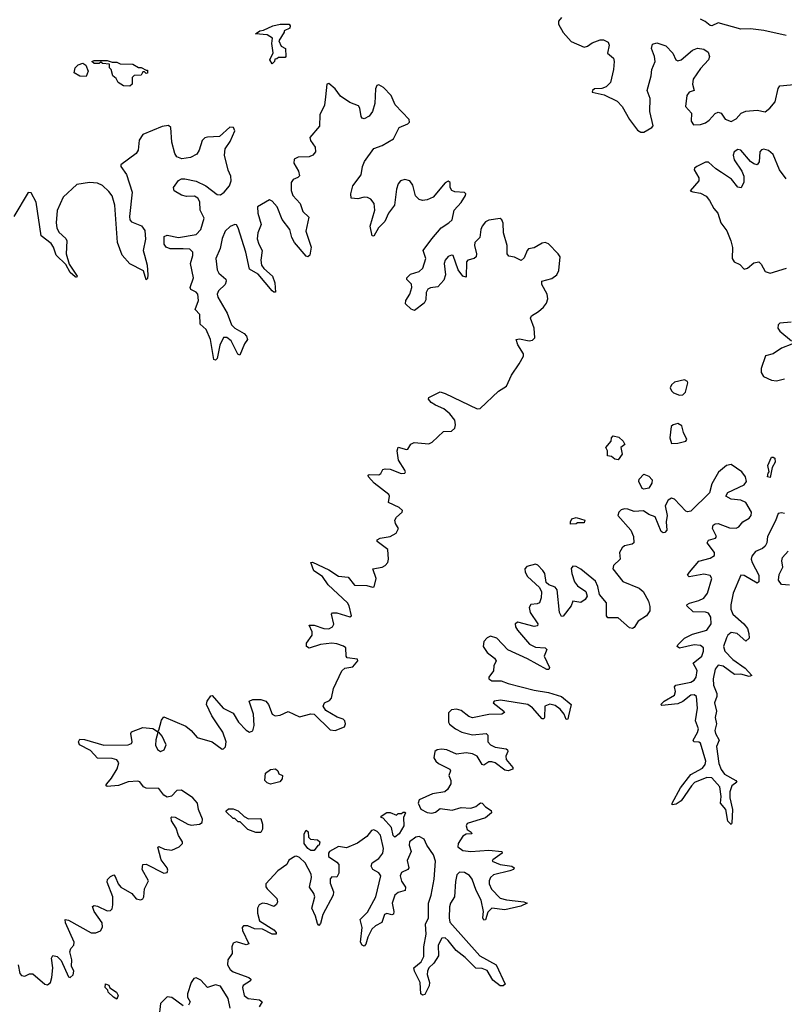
# Model space of a CAD drawing. Extents: x 2535812 to 2752880, y 540738 to 728399.
# Tile 61 of 213: x 2620674 to 2625403, y 613090 to 619183. Entities that reach past the tile are written whole.
import ezdxf

# ---------------------------------------------------------------- set-up
doc = ezdxf.new("R2010")
doc.units = 0

msp = doc.modelspace()

# ---------------------------------------------------------------- linework, layer by layer
at = {"layer": '0CON20XD'}
for points in [[(2624025, 619196.5), (2624006.7, 619175), (2624006.8, 619155), (2624035, 619104.4), (2624085, 619048.9), (2624165, 619012.9), (2624185, 619019.1), (2624215, 619040.3), (2624265, 619058.2), (2624285, 619057.9), (2624313.9, 619043.9), (2624320, 619025), (2624308.9, 618975), (2624345.8, 618945.8), (2624351.6, 618925), (2624346.7, 618875), (2624327.8, 618795), (2624302.3, 618767.7), (2624275, 618757.1), (2624230, 618755), (2624216, 618745), (2624214.3, 618735), (2624288.5, 618718.5), (2624368.9, 618678.9), (2624400.9, 618645), (2624446.1, 618566.1), (2624495, 618498.5), (2624515, 618486.2), (2624535, 618487.3), (2624584.3, 618515), (2624592.7, 618527.3), (2624571.1, 618615), (2624573.8, 618695), (2624555.4, 618745), (2624580, 618835), (2624583.4, 618875), (2624603.5, 618925), (2624600.3, 618955), (2624581.3, 619005), (2624587.8, 619032.2), (2624615, 619040.7), (2624671.4, 619021.4), (2624712.9, 618975), (2624733.3, 618935), (2624745, 618927.7), (2624765, 618934.7), (2624835, 618994.7), (2624867.1, 619007.1), (2624905, 619000.8), (2624932.1, 618982.1), (2624941.2, 618955), (2624934.1, 618935), (2624885, 618881.8), (2624839.5, 618815), (2624834.8, 618785), (2624846.5, 618745), (2624815, 618734.6), (2624800, 618715), (2624792.5, 618645), (2624829.5, 618605), (2624827.7, 618555), (2624842.5, 618532.5), (2624885, 618534.1), (2624915, 618544.2), (2624938.8, 618561.2), (2624975, 618602.5), (2624995, 618610.7), (2625013.7, 618603.7), (2625037.4, 618567.4), (2625075, 618553.8), (2625105, 618568.9), (2625136.4, 618605), (2625165, 618617.6), (2625235, 618624), (2625285, 618613.8), (2625314.5, 618635), (2625347.5, 618675), (2625365, 618756.7), (2625375, 618774.3), (2625485, 618784.1)], [(2625415, 619086.2), (2625276.5, 619116.5), (2625195, 619125.7), (2625135, 619124.9), (2624995, 619162.7), (2624955, 619145.8), (2624945, 619146.8), (2624912.9, 619172.9), (2624885, 619186.5)], [(2622235, 618910), (2622220, 618935), (2622242.5, 618977.5), (2622232.5, 619035), (2622238.3, 619068.3), (2622205, 619090), (2622132.5, 619095), (2622160, 619115), (2622181.7, 619118.3), (2622240, 619145), (2622285, 619156.2), (2622340, 619155), (2622347.5, 619145), (2622345, 619130), (2622310, 619115), (2622310, 619105), (2622277, 619053), (2622290, 619020), (2622317.5, 619005), (2622320, 618955), (2622315, 618950), (2622275, 618950), (2622265, 618940), (2622251.7, 618938.3), (2622250, 618925), (2622235, 618910)], [(2621085, 618832.5), (2621045, 618833.3), (2621010, 618855), (2621016.7, 618885), (2621035, 618903.3), (2621065, 618913.3), (2621082.5, 618902.5), (2621097.5, 618865), (2621085, 618832.5)], [(2621355, 618772.5), (2621315, 618773.8), (2621283.3, 618795), (2621270, 618820), (2621250, 618835), (2621240, 618875), (2621230, 618885), (2621228.3, 618908.3), (2621185, 618912.5), (2621175, 618920), (2621165, 618912.5), (2621135, 618912.5), (2621120, 618925), (2621135, 618930), (2621215, 618930), (2621245, 618920), (2621275, 618920), (2621295, 618910), (2621373, 618907), (2621408.3, 618888.3), (2621425, 618887.5), (2621455, 618870), (2621465, 618870), (2621465, 618852.5), (2621455, 618850), (2621445, 618860), (2621435, 618860), (2621425, 618840), (2621381.7, 618838.3), (2621370, 618825), (2621370, 618785), (2621355, 618772.5)], [(2620664.1, 613335), (2620675, 613280.8), (2620685, 613267.3), (2620705, 613263.2), (2620735, 613279.6), (2620755, 613279.6), (2620830, 613215), (2620845, 613209.6), (2620863.9, 613225), (2620872.3, 613255), (2620878.7, 613315), (2620871.2, 613375), (2620877.6, 613392.4), (2620904.3, 613385), (2620930.3, 613360.3), (2620975, 613260), (2620985, 613255.7), (2621005, 613272), (2621008.1, 613295), (2620994.2, 613325), (2620995.6, 613365), (2620983.3, 613415), (2620989.2, 613435), (2621009.4, 613455), (2621010.4, 613475), (2620956.8, 613595), (2620955.8, 613614.2), (2620975, 613611.1), (2621115, 613532.9), (2621145, 613531.8), (2621174.3, 613545.7), (2621185, 613566.7), (2621183.3, 613595), (2621133.9, 613665), (2621123.1, 613695), (2621135, 613701.9), (2621155, 613697.3), (2621215, 613669.4), (2621235, 613670.7), (2621245, 613680), (2621250.7, 613705), (2621249.3, 613755), (2621213.7, 613845), (2621217.6, 613862.4), (2621235, 613881.5), (2621255, 613891.4), (2621265, 613880.8), (2621283.4, 613835), (2621300, 613815), (2621366.2, 613776.2), (2621395, 613743.1), (2621422.5, 613737.5), (2621435, 613743.1), (2621442.2, 613755), (2621445.4, 613805), (2621470.6, 613855), (2621431.3, 613925), (2621434.7, 613955.3), (2621455, 613956.9), (2621565, 613901.8), (2621585, 613905.6), (2621590.3, 613920.3), (2621585.8, 613935), (2621549.3, 613985), (2621527.3, 614062.7), (2621535, 614067.5), (2621570.3, 614050.3), (2621615, 614043.3), (2621660, 614065), (2621680.6, 614085), (2621681.2, 614095), (2621656.7, 614135), (2621640.9, 614180.9), (2621613.5, 614225), (2621610, 614245), (2621615, 614250), (2621635, 614248.4), (2621714.6, 614205), (2621735, 614199.6), (2621785.3, 614204.7), (2621802.2, 614215), (2621805.3, 614235), (2621778.6, 614295), (2621772.5, 614335), (2621745, 614367.5), (2621674.3, 614415), (2621645, 614414.1), (2621612.4, 614377.6), (2621585, 614371.1), (2621565, 614384.7), (2621535, 614424.7), (2621455, 614426.9), (2621439.3, 614435), (2621416.4, 614466.4), (2621405, 614471.6), (2621345, 614466.4), (2621285.6, 614444.4), (2621215, 614437.1), (2621207.1, 614445), (2621212.5, 614455), (2621241.2, 614488.8), (2621277.2, 614547.2), (2621286.5, 614585), (2621275, 614602.5), (2621245, 614611.4), (2621155, 614612.4), (2621110.6, 614660.6), (2621044.4, 614695), (2621036.9, 614715), (2621045, 614730), (2621075, 614729.6), (2621195, 614694.2), (2621345, 614695.3), (2621365, 614704.6), (2621370, 614715), (2621360.5, 614765), (2621364.7, 614775.3), (2621435, 614802.3), (2621496.6, 614796.6), (2621525, 614777.5), (2621535, 614786.7), (2621550.9, 614849.1), (2621565, 614869.2), (2621701.4, 614811.4), (2621735, 614785.4), (2621770.7, 614740.7), (2621864.4, 614714.4), (2621925, 614669.4), (2621935, 614670.6), (2621946.8, 614683.2), (2621950.9, 614715), (2621929.7, 614775), (2621894.8, 614825), (2621862.5, 614875), (2621830, 614945), (2621833.5, 614965), (2621855, 614998.8), (2621865, 615000.8), (2621932.9, 614922.9), (2621995, 614891.5), (2622027.5, 614835), (2622075, 614785.5), (2622095, 614773.8), (2622115, 614782.2), (2622124.7, 614815), (2622120.4, 614885), (2622093.5, 614965), (2622114.7, 614975.3), (2622165.3, 614975.3), (2622195.8, 614965.8), (2622213.3, 614945), (2622236.1, 614886.1), (2622254.5, 614874.5), (2622285, 614879.5), (2622335, 614902.2), (2622405, 614868.8), (2622475, 614887.8), (2622494.6, 614884.6), (2622595, 614788.8), (2622625, 614784.6), (2622682.2, 614807.8), (2622689.1, 614825), (2622685, 614843.8), (2622675, 614855.5), (2622637.3, 614867.3), (2622568.3, 614908.3), (2622551.1, 614935), (2622560, 614955), (2622589.9, 614970.1), (2622603.3, 614985), (2622614.2, 615045), (2622666.1, 615153.9), (2622685, 615170.4), (2622735, 615178.2), (2622765.8, 615215.8), (2622762.5, 615225), (2622699.2, 615235), (2622692.5, 615245), (2622690.5, 615295), (2622676.4, 615306.4), (2622635, 615320.4), (2622604, 615324), (2622535, 615317), (2622465, 615293.8), (2622446.9, 615305), (2622448.1, 615325), (2622482.7, 615375), (2622482.2, 615395), (2622464.5, 615435.5), (2622494.5, 615435.5), (2622555, 615416.2), (2622585, 615413.3), (2622607.8, 615425), (2622617.8, 615442.2), (2622603.3, 615505), (2622608.1, 615511.9), (2622635, 615512.3), (2622715, 615487.5), (2622726.2, 615495), (2622712.4, 615555), (2622700.3, 615575), (2622582.6, 615685), (2622546.9, 615736.9), (2622492.3, 615772.3), (2622474.3, 615825), (2622485, 615826.7), (2622585, 615779.2), (2622645, 615739.5), (2622705, 615733.8), (2622745, 615684.2), (2622820.7, 615680.7), (2622855, 615670.8), (2622865.7, 615674.3), (2622878.9, 615725), (2622857.5, 615785), (2622915, 615795.3), (2622935, 615804.7), (2622951.1, 615825), (2622955.4, 615845.4), (2622950, 615905), (2622885.8, 615955), (2622883.8, 615965), (2622902.5, 615975), (2622965.6, 615984.4), (2623003.3, 616005), (2623017.5, 616035), (2622998.1, 616065), (2622994.5, 616085), (2623004.7, 616105.3), (2623040, 616135), (2623042, 616145), (2623020, 616165), (2622955.8, 616195), (2622961.1, 616235), (2622956.7, 616245), (2622866.5, 616315), (2622831.9, 616355), (2622828.8, 616365), (2622835, 616367.8), (2622895, 616365.6), (2622907.8, 616375), (2622920.9, 616399.1), (2622934.3, 616404.3), (2622965, 616401.5), (2623034.3, 616375.7), (2623055, 616376.2), (2623060.8, 616385), (2623056.7, 616395), (2623017.6, 616457.6), (2623008.2, 616515), (2623015, 616538), (2623067, 616523), (2623075, 616526.2), (2623094, 616556), (2623113, 616567), (2623205, 616557.5), (2623225, 616568), (2623295, 616634), (2623344.1, 616635.9), (2623364.4, 616655.6), (2623369.5, 616675), (2623365.4, 616705), (2623335, 616744.6), (2623296.4, 616775), (2623245, 616797.2), (2623219.5, 616815), (2623203.1, 616835), (2623204.6, 616845.4), (2623275, 616880), (2623305, 616870.9), (2623503.3, 616775), (2623523, 616777), (2623635, 616883.8), (2623684.5, 616915.5), (2623715.8, 616984.2), (2623763.3, 617053.3), (2623789.1, 617100.9), (2623790, 617115), (2623755, 617170.8), (2623744, 617205), (2623765, 617208.9), (2623825, 617195.5), (2623845, 617200), (2623859.5, 617215), (2623855.5, 617275), (2623833, 617337), (2623840.4, 617349.6), (2623883.5, 617376.5), (2623914.4, 617405), (2623931.3, 617428.7), (2623940, 617455), (2623937.1, 617485), (2623903.6, 617545), (2623903.1, 617565), (2623965, 617581.1), (2623996.1, 617603.9), (2624008, 617632), (2624016.4, 617715), (2624005.5, 617735), (2623945, 617795.3), (2623925, 617804.1), (2623905, 617800), (2623855, 617772.2), (2623821.9, 617765), (2623812.7, 617755), (2623795, 617708.5), (2623776.4, 617693.6), (2623735, 617713.2), (2623699.6, 617719.6), (2623688.6, 617735), (2623689.7, 617785), (2623667.3, 617865), (2623663.7, 617923.7), (2623656.9, 617945), (2623645, 617952.1), (2623575, 617942.9), (2623555, 617931.5), (2623534.5, 617905.5), (2623525.8, 617885), (2623520.9, 617835), (2623488.8, 617805), (2623487.6, 617785), (2623499.2, 617735), (2623496.9, 617715), (2623485.3, 617704.7), (2623445, 617695.9), (2623437.8, 617685), (2623435, 617588.8), (2623415, 617595.7), (2623385, 617634.5), (2623355, 617723.6), (2623345, 617725.9), (2623325, 617716.7), (2623306.2, 617695), (2623300.2, 617675), (2623308.4, 617605), (2623298.1, 617571.9), (2623260.5, 617529.5), (2623215, 617524), (2623197.5, 617515), (2623188, 617495), (2623185, 617448.8), (2623175, 617428.1), (2623115, 617384.4), (2623095, 617391.8), (2623061.1, 617425), (2623062.7, 617445), (2623085.9, 617484.1), (2623100, 617525), (2623096.9, 617546.9), (2623068.2, 617575), (2623069.2, 617585), (2623090.9, 617609.1), (2623145, 617625.7), (2623166.9, 617645), (2623185.8, 617705), (2623169.5, 617755), (2623222.9, 617827.1), (2623280, 617895), (2623328.4, 617925), (2623349.1, 617945), (2623362.1, 618005), (2623405, 618051.8), (2623430.4, 618095), (2623433.1, 618105), (2623425, 618114.3), (2623365, 618118.4), (2623345.8, 618125.8), (2623336.8, 618145), (2623336.2, 618175), (2623325, 618184.4), (2623305, 618174.4), (2623231.1, 618085), (2623195, 618067.4), (2623165, 618063.5), (2623145, 618069.8), (2623122.5, 618092.5), (2623105, 618160), (2623087.9, 618185), (2623055, 618193.7), (2623029.2, 618185), (2623015, 618166.4), (2623005.2, 618135), (2622991.4, 618035), (2622954.4, 617985), (2622931.8, 617935), (2622894.1, 617895.9), (2622865, 617844.2), (2622854.6, 617844.6), (2622841.9, 617905), (2622869.4, 618005), (2622866.5, 618045), (2622845, 618072.4), (2622825, 618082.6), (2622805, 618084.7), (2622765, 618073.8), (2622725, 618078.1), (2622722.2, 618105), (2622735.3, 618155), (2622785, 618223.3), (2622794, 618275), (2622807.4, 618305), (2622865, 618385.9), (2622915, 618405.3), (2622985.6, 618445), (2623020, 618515), (2623075, 618537.8), (2623085, 618550), (2623083.5, 618565), (2622996.4, 618656.4), (2622970.9, 618715), (2622925, 618763.4), (2622895, 618779.7), (2622883.1, 618775), (2622874.4, 618755.6), (2622871.2, 618665), (2622856.8, 618615), (2622835, 618585.3), (2622805, 618569.1), (2622792.9, 618572.9), (2622785.3, 618585), (2622777.9, 618635), (2622769.1, 618649.1), (2622715, 618671.3), (2622658.9, 618708.9), (2622625, 618754.4), (2622585, 618788.8), (2622574.2, 618785), (2622565.5, 618705.5)], [(2622565.5, 618705.5), (2622558.4, 618655), (2622529.2, 618595), (2622528.2, 618525), (2622467.5, 618455), (2622473.3, 618435), (2622502.1, 618395), (2622503.8, 618365), (2622486.2, 618345), (2622465.2, 618334.8), (2622397, 618333), (2622370.8, 618319.2), (2622369.3, 618295), (2622398.9, 618245), (2622403.7, 618216.3), (2622394, 618206), (2622365, 618194.4), (2622353.5, 618175), (2622353.4, 618126.6), (2622363.9, 618095), (2622408.5, 618045), (2622425, 617997.1), (2622461.1, 617961.1), (2622444.2, 617875), (2622476.7, 617775), (2622467.5, 617725), (2622455, 617715.6), (2622445, 617720), (2622373.3, 617805), (2622357, 617835), (2622344.8, 617885), (2622296.2, 617946.2), (2622266.8, 618025), (2622235, 618060.4), (2622219.1, 618069.1), (2622144.5, 618025), (2622145.8, 617985), (2622166.3, 617915), (2622146.2, 617865), (2622143.5, 617826.5), (2622152, 617795), (2622173.1, 617755), (2622165.6, 617695), (2622170, 617665), (2622184.1, 617644.1), (2622237.8, 617595), (2622251.8, 617555), (2622255, 617497.5), (2622245, 617497.1), (2622235, 617505.6), (2622148.8, 617608.8), (2622095, 617640), (2622072.3, 617745), (2622024.8, 617894.8), (2622015, 617912.9), (2622005.3, 617915.3), (2621975, 617903), (2621944.5, 617875), (2621925, 617828.1), (2621912.7, 617767.3), (2621885.8, 617705), (2621895, 617634.4), (2621905, 617614.6), (2621948, 617578), (2621951.5, 617565), (2621945.2, 617544.8), (2621902.9, 617505), (2621895.3, 617485), (2621899.7, 617465), (2621956.5, 617366.5), (2621983.4, 617295), (2622005, 617274.1), (2622061.7, 617241.7), (2622076.9, 617225), (2622082.9, 617205), (2622063.4, 617176.6), (2622035, 617106.2), (2622023.6, 617113.6), (2621982.3, 617195), (2621955, 617216.7), (2621935, 617216.4), (2621911.3, 617168.7), (2621895, 617086.2), (2621885, 617076), (2621875, 617081.2), (2621854.5, 617204.5), (2621827.7, 617265), (2621789.6, 617299.6), (2621788.4, 617358.4), (2621759.2, 617389.2), (2621779.4, 617445), (2621774.8, 617484.8), (2621765, 617496.7), (2621733, 617513), (2621727.5, 617525), (2621748.3, 617585), (2621729.8, 617675), (2621745.5, 617724.5), (2621744.8, 617744.8), (2621725, 617762.5), (2621685, 617765.2), (2621605, 617766.1), (2621579.6, 617775), (2621566.4, 617795), (2621568.2, 617841.8), (2621585, 617849.6), (2621655, 617834.8), (2621765, 617854.8), (2621793.1, 617885), (2621815.2, 617955), (2621790.5, 618005), (2621788.6, 618055), (2621775, 618079.3), (2621755, 618091.2), (2621705, 618088.9), (2621675, 618096.5), (2621628.9, 618125), (2621624.5, 618145), (2621655, 618187.8), (2621675, 618197.5), (2621695, 618198.2), (2621765, 618184), (2621825, 618154.1), (2621895, 618101.5), (2621915, 618098.4), (2621939, 618115), (2621970.6, 618155), (2621982.7, 618185), (2621980.5, 618215), (2621962.8, 618252.8), (2621939.5, 618345), (2621945.2, 618384.8), (2621975, 618428.6), (2622004, 618495), (2621995.6, 618515.6), (2621972.5, 618517.5), (2621908.9, 618461.1), (2621835, 618457.1), (2621818.8, 618451.2), (2621803.3, 618435), (2621783.8, 618375), (2621769, 618351), (2621729.4, 618330.6), (2621677.4, 618322.6), (2621646.2, 618335), (2621632.8, 618355), (2621614.8, 618424.8), (2621609.2, 618515), (2621595, 618527.5), (2621555, 618521.7), (2621435, 618472.9), (2621412, 618438), (2621406.1, 618376.1), (2621395, 618355.5), (2621300, 618285), (2621300, 618275), (2621334.5, 618225), (2621369.7, 618115), (2621352.4, 617965), (2621354.7, 617945), (2621365, 617933.2), (2621427.7, 617907.7), (2621448.1, 617878.1), (2621450.8, 617825), (2621438.2, 617755), (2621445.4, 617725), (2621461.1, 617665), (2621465.5, 617605), (2621465, 617582.5), (2621455, 617573.3), (2621439.6, 617629.6), (2621355, 617671.6), (2621306.8, 617725), (2621279.4, 617805), (2621261.7, 618035), (2621245, 618092.5), (2621225, 618119.7), (2621185, 618157.8), (2621155, 618171.7), (2621105, 618175.3), (2621026.8, 618163.2), (2620943.3, 618085), (2620905, 618002), (2620900, 617925), (2620902.9, 617895), (2620915, 617867.3), (2620958.4, 617828.4), (2620965.4, 617815.4), (2620960.7, 617735), (2620979.7, 617669.7), (2621030, 617595), (2621025, 617587.5), (2621017.5, 617592.5), (2620985, 617619.2), (2620958.5, 617668.5), (2620898.5, 617725), (2620882.2, 617775), (2620867.6, 617797.6), (2620805.7, 617845.7), (2620775, 618054), (2620745, 618111.2), (2620725, 618113.3), (2620637.7, 617965)], [(2625415, 618197.3), (2625373.8, 618253.8), (2625335, 618349.7), (2625305, 618373.3), (2625277.6, 618382.4), (2625262.2, 618377.8), (2625251.2, 618365), (2625247.2, 618302.8), (2625235, 618284.7), (2625215, 618290.5), (2625195, 618305.7), (2625135, 618376.4), (2625115, 618379), (2625093.2, 618365), (2625086.2, 618345), (2625093.5, 618315), (2625141.1, 618245), (2625153.5, 618215), (2625152.7, 618177.3), (2625136.9, 618143.1), (2625115, 618146.1), (2625076.2, 618196.2), (2625015, 618236.6), (2624979.3, 618259.3), (2624935, 618301.4), (2624915, 618300.5), (2624861.4, 618275), (2624848.1, 618265), (2624846.5, 618255), (2624875.3, 618205.3), (2624874, 618186), (2624822, 618125), (2624836.9, 618116.9), (2624885, 618109.6), (2624920.1, 618090.1), (2624941.2, 618065), (2624966.5, 618015), (2624991.8, 617985), (2625010, 617925), (2625047.2, 617877.2), (2625072.2, 617815), (2625082.7, 617772.7), (2625080.7, 617705), (2625093.1, 617685), (2625128.8, 617668.8), (2625155, 617640), (2625175, 617645.6), (2625215, 617678.7), (2625245, 617684), (2625261.2, 617671.2), (2625284.1, 617624.1), (2625315, 617615.3), (2625416, 617645)], [(2625445, 617311), (2625375.6, 617304.4), (2625365.6, 617294.4), (2625362.4, 617275), (2625374.9, 617254.9), (2625446.9, 617195)], [(2625449.4, 617175), (2625385, 617151.2), (2625335.4, 617114.6), (2625287.8, 617102.2), (2625259.7, 617025), (2625260.5, 617000.5), (2625274.4, 616975), (2625325, 616952.3), (2625355, 616947.6), (2625405, 616959.7)], [(2624755, 616860.4), (2624775, 616860.9), (2624791.6, 616878.4), (2624806.7, 616935), (2624804.4, 616945), (2624785, 616954.6), (2624725, 616940.3), (2624705, 616922.7), (2624697.5, 616905), (2624705, 616885.5), (2624718.5, 616875), (2624755, 616860.4)], [(2624705, 616561.3), (2624745, 616563.5), (2624795, 616574.6), (2624801.4, 616585), (2624779.5, 616629.5), (2624770, 616670), (2624744.3, 616684.3), (2624715, 616676.1), (2624702.6, 616665), (2624695.5, 616595), (2624705, 616561.3)], [(2624375, 616460), (2624355, 616462.5), (2624335, 616480), (2624310, 616485), (2624310, 616515), (2624300, 616535), (2624332.5, 616575), (2624333.6, 616596.4), (2624345, 616607.5), (2624380.5, 616600.5), (2624407.5, 616575), (2624417.5, 616555), (2624392.5, 616535), (2624400, 616495), (2624375, 616460)], [(2625315, 616350), (2625300, 616355), (2625303, 616377), (2625310, 616385), (2625302.5, 616425), (2625323.3, 616475), (2625335, 616476.7), (2625345, 616470), (2625346.7, 616445), (2625328.3, 616411.7), (2625315, 616350)], [(2625405, 616126.4), (2625385, 616132.3), (2625365, 616126.8), (2625348.6, 616081.4), (2625298.5, 615985), (2625294.3, 615945), (2625285.3, 615925), (2625269.5, 615910.5), (2625225, 615891.2), (2625202.9, 615862.9), (2625199.4, 615845), (2625204.1, 615825), (2625246.2, 615745), (2625245, 615704), (2625235, 615695.6), (2625155, 615743.2), (2625134, 615746), (2625086.2, 615635), (2625071.6, 615561.6), (2625073.2, 615535), (2625085.7, 615505), (2625153.1, 615445), (2625175, 615415.5), (2625184.7, 615385), (2625185.3, 615355), (2625165, 615337.7), (2625110.8, 615385), (2625075, 615390.8), (2625055, 615375.2), (2625045, 615358.4), (2625026.3, 615305), (2625036, 615275), (2625085, 615222.8), (2625161, 615171), (2625202, 615125), (2625185, 615119.6), (2625135, 615133.3), (2625095, 615131.4), (2625025, 615183.4), (2624995, 615188.8), (2624975, 615163.9), (2624962.4, 615105), (2624965.8, 615065.8), (2624985, 615013.3), (2624985.8, 614995), (2624972.4, 614955), (2624983.7, 614905), (2624975.6, 614865), (2624984.8, 614825), (2624974.1, 614785), (2624977.6, 614765), (2625000.8, 614725), (2624984, 614685), (2624999.2, 614579.2), (2625012.4, 614542.4), (2625033.6, 614513.6), (2625104, 614475), (2625110, 614465), (2625079, 614441), (2625065.9, 614405), (2625067, 614367), (2625082.7, 614295), (2625079.7, 614210.3), (2625075, 614203.3), (2625055, 614222.9), (2625041.4, 614295), (2625009.1, 614335), (2625012, 614375), (2625005.5, 614435.5), (2624955, 614491.6), (2624925, 614494.5), (2624848.4, 614461.6), (2624828.4, 614441.6), (2624765, 614349.5), (2624735, 614328.9), (2624710, 614325), (2624710, 614335), (2624761.4, 614428.6), (2624825, 614511.2), (2624898.1, 614551.9), (2624913.7, 614575), (2624918.4, 614595), (2624885.2, 614705), (2624875, 614712.6), (2624843.3, 614715), (2624838.9, 614725), (2624867.1, 614772.9), (2624872.7, 614795), (2624853.2, 614845), (2624867.2, 614922.8), (2624859.8, 614995), (2624845, 615004.8), (2624825, 615003.3), (2624775, 614964.1), (2624745, 614949.6), (2624645, 614938.8), (2624640, 614945), (2624659.4, 614965), (2624725, 615003.6), (2624730.3, 615025), (2624724.6, 615055), (2624731.9, 615065), (2624825, 615082.9), (2624846.7, 615095), (2624859, 615115), (2624864.8, 615155), (2624839.5, 615200.5), (2624893, 615245), (2624904.5, 615275), (2624903.4, 615295), (2624885, 615309.8), (2624845, 615314), (2624754.8, 615294.8), (2624741.1, 615305), (2624744.5, 615315), (2624785, 615355.3), (2624835, 615381.3), (2624925, 615404.4), (2624951.2, 615445), (2624949.5, 615485), (2624935, 615511.1), (2624915, 615517.5), (2624839.5, 615519.5), (2624799.5, 615555), (2624803.1, 615565), (2624817.1, 615572.9), (2624875, 615588.7), (2624905, 615604.3), (2624929.1, 615635), (2624955.7, 615725), (2624945, 615743.9), (2624905, 615750.9), (2624815, 615734.7), (2624805.5, 615745), (2624815.9, 615765), (2624875, 615831.9), (2624945, 615850.9), (2624971.9, 615868.1), (2624971.8, 615885), (2624926.1, 615945), (2624935, 615962.1), (2624978, 615975), (2624984.4, 615985), (2624958.8, 616035), (2624963.2, 616055), (2624975.8, 616064.2), (2624995, 616065.3), (2625065, 616039.4), (2625105, 616037.2), (2625122.9, 616045), (2625146.7, 616075), (2625185, 616098.6), (2625198, 616115), (2625201.2, 616135), (2625165, 616196.1), (2625135, 616209.8), (2625075.1, 616215.1), (2625042.3, 616235), (2625053.7, 616256.3), (2625155.4, 616305), (2625168.9, 616325), (2625164.1, 616355), (2625141.5, 616385), (2625075, 616430), (2625046.4, 616423.6), (2624997.2, 616382.8), (2624955, 616311.8), (2624939.7, 616255), (2624825, 616142), (2624805, 616136.9), (2624795, 616142.2), (2624725, 616216.5), (2624705, 616221.8), (2624685, 616210.5), (2624666.7, 616175), (2624678.3, 616115), (2624671.9, 616075), (2624676.1, 616025), (2624665, 616010), (2624655, 616007.9), (2624642.3, 616015), (2624605, 616107.3), (2624565, 616121.5), (2624532.8, 616142.8), (2624475, 616139.8), (2624434.8, 616154.8), (2624415, 616157), (2624395, 616150), (2624379.2, 616135), (2624372.8, 616115), (2624454.2, 616024.2), (2624470.8, 615985), (2624473.3, 615946.7), (2624462.6, 615937.4), (2624415, 615927.2), (2624400.4, 615915), (2624384.7, 615885), (2624388.1, 615845), (2624346, 615805), (2624343.6, 615785), (2624405, 615706.1), (2624506, 615666), (2624529.7, 615645), (2624562.8, 615585), (2624571.7, 615551.7), (2624571.2, 615525), (2624551.6, 615495), (2624498.4, 615461.6), (2624475, 615421.8), (2624464.7, 615415.3), (2624445, 615420.7), (2624375, 615480.8), (2624311.9, 615481.9), (2624304.2, 615494.2), (2624303.5, 615575), (2624261.1, 615625), (2624250.7, 615675), (2624235, 615708.5), (2624145, 615782.9), (2624115, 615798.8), (2624095, 615802.2), (2624085, 615786.2), (2624088, 615755), (2624104.5, 615705), (2624125, 615680.2), (2624176.1, 615645), (2624183.7, 615615), (2624170.5, 615595), (2624145, 615576.5), (2624096.1, 615583.9), (2624085.1, 615554.9), (2624035, 615491.2), (2624025, 615490), (2624012.4, 615515), (2623997.8, 615655), (2623985, 615670.9), (2623946.1, 615686.1), (2623930.8, 615700.8), (2623921, 615755), (2623910, 615775), (2623877.8, 615807.8), (2623865, 615813.5), (2623811.6, 615798.4), (2623798.9, 615785), (2623800, 615765), (2623815, 615737.1), (2623889.1, 615669.1), (2623901.7, 615641.7), (2623900.2, 615605), (2623888.2, 615575), (2623875, 615567.6), (2623836.3, 615563.7), (2623825.3, 615545), (2623832.2, 615515), (2623877.9, 615445), (2623877.5, 615432.5), (2623855, 615428.1), (2623755, 615455.5), (2623738.8, 615445), (2623741.2, 615425), (2623753.7, 615405), (2623828, 615318), (2623865, 615300.8), (2623924.2, 615295), (2623934.6, 615285), (2623918, 615245), (2623950.4, 615175), (2623947.5, 615162.5), (2623935, 615162), (2623815, 615227.2), (2623693.7, 615283.7), (2623625.1, 615355.1), (2623585, 615367.7), (2623565, 615357.8), (2623544.1, 615335), (2623540.4, 615305), (2623565, 615266.7), (2623611.4, 615231.4), (2623620.3, 615215), (2623607.1, 615185), (2623605, 615153.1), (2623575.3, 615115), (2623574.7, 615105), (2623595, 615091.8), (2623652.3, 615092.3), (2623695, 615074.6), (2623855, 615034.3), (2623945, 615018.7), (2624025.2, 614995.2), (2624085.5, 614945), (2624067.6, 614875), (2624065, 614853.8), (2624055, 614852), (2624041.8, 614885), (2624017.3, 614917.3), (2623985, 614940), (2623952.5, 614947.5), (2623922.9, 614935), (2623920, 614865), (2623915, 614855.6), (2623905, 614856.9), (2623844.9, 614924.9), (2623816.2, 614946.2), (2623648.2, 614971.8), (2623608.6, 614965), (2623601.9, 614955), (2623668.9, 614905), (2623673.5, 614895), (2623656.2, 614885), (2623575, 614883.6), (2623475, 614863.4), (2623451.4, 614871.4), (2623405, 614908.8), (2623375, 614916.2), (2623345, 614911.6), (2623326.2, 614893.8), (2623326.8, 614836.8), (2623333.2, 614823.2), (2623370, 614795), (2623409.1, 614775), (2623475, 614757.9), (2623558.9, 614765), (2623569.8, 614755), (2623569.3, 614715), (2623585, 614695.2), (2623615, 614681.8), (2623681.8, 614671.8), (2623691.1, 614665), (2623692.5, 614655), (2623681.3, 614625), (2623682.1, 614605), (2623724.6, 614555), (2623724.3, 614545), (2623695, 614535.2), (2623675, 614538.5), (2623615, 614583.6), (2623595, 614591), (2623575, 614589.5), (2623545, 614570.8), (2623535, 614574.2), (2623503.4, 614625), (2623475, 614641), (2623435, 614646.1), (2623375, 614638.7), (2623315, 614664.5), (2623281.8, 614668.2), (2623255, 614665.2), (2623242, 614655), (2623236.3, 614615), (2623247.4, 614595), (2623265, 614579.4), (2623335, 614544.3), (2623339.1, 614535), (2623328.1, 614505), (2623340.8, 614475), (2623340.5, 614455), (2623320.5, 614419.5), (2623304.2, 614405.8), (2623227.8, 614392.2), (2623145.4, 614355), (2623138, 614335), (2623155, 614297.4), (2623195, 614276.3), (2623222.7, 614272.7), (2623245, 614280), (2623275, 614300.7), (2623348.5, 614291.5), (2623405, 614308.1), (2623465, 614303.2), (2623495.6, 614314.4), (2623515, 614330.8), (2623525, 614336.7), (2623535, 614334), (2623555, 614312.6), (2623589.8, 614289.8), (2623592.1, 614275), (2623555, 614243.2), (2623441.1, 614208.9), (2623436.1, 614195), (2623441.5, 614171.5), (2623465.8, 614155), (2623470, 614145), (2623435, 614142.1), (2623415, 614130), (2623385.6, 614085), (2623384.3, 614065), (2623415, 614041.3), (2623465, 614034.8), (2623575, 614044.5), (2623655.7, 614035.7), (2623658.2, 614025), (2623599.5, 613985), (2623596.7, 613975), (2623645, 613955.2), (2623718.6, 613945), (2623732.1, 613935), (2623727.5, 613925), (2623705, 613915.2), (2623605, 613891.7), (2623585.8, 613875), (2623577.2, 613855), (2623578.3, 613835), (2623592.6, 613802.6), (2623645, 613747.8), (2623685, 613735.5), (2623792.5, 613725), (2623813.3, 613715), (2623772.9, 613697.1), (2623675.5, 613675.5), (2623594.6, 613685), (2623569.9, 613660.1), (2623555, 613612.2), (2623545, 613611.1), (2623538.9, 613625), (2623543.4, 613665), (2623527.8, 613735), (2623497.7, 613795), (2623472, 613865), (2623455, 613886.1), (2623425, 613906.6), (2623395, 613907.1), (2623377.9, 613892.1), (2623369.2, 613850.8), (2623363, 613755), (2623339, 613715), (2623333.3, 613693.3), (2623329.6, 613625), (2623335, 613597.7), (2623520.6, 613390.6), (2623620, 613335), (2623676, 613215), (2623665, 613204.5), (2623645, 613204.4), (2623600, 613240), (2623565, 613298.6), (2623535, 613311.3), (2623495, 613313.4), (2623474.4, 613334.4), (2623429.4, 613379.4), (2623372.8, 613422.8), (2623325, 613485.7), (2623305, 613500.4), (2623285, 613499.5), (2623263, 613455), (2623265, 613390), (2623235, 613344.1), (2623204, 613316), (2623196.2, 613295), (2623194.8, 613274.8), (2623208.9, 613225), (2623207, 613205), (2623180, 613150), (2623165, 613145.7), (2623154.7, 613154.7), (2623151.3, 613225), (2623115.7, 613295), (2623112, 613315), (2623156.2, 613353.8), (2623174, 613386), (2623173.2, 613445), (2623187.8, 613525), (2623183.7, 613585), (2623203.4, 613625), (2623201.5, 613715), (2623218, 613765), (2623237.4, 613865), (2623245.8, 613975.8), (2623234.2, 614015), (2623192.6, 614075)], [(2624535, 616277.5), (2624525, 616282.5), (2624502.5, 616325), (2624505, 616340), (2624535, 616370), (2624565, 616357.5), (2624586, 616336), (2624584.2, 616315), (2624565, 616284.3), (2624535, 616277.5)], [(2624081.7, 616061.7), (2624080, 616075), (2624090, 616095), (2624115, 616102.5), (2624170, 616085), (2624165, 616070), (2624125, 616070), (2624115, 616062.5), (2624081.7, 616061.7)], [(2625435, 615682.9), (2625385, 615687.3), (2625367.5, 615715), (2625371, 615749), (2625394.6, 615795), (2625387.8, 615835), (2625392.4, 615855), (2625427.6, 615895)], [(2621545, 614654.7), (2621567.7, 614665), (2621580.3, 614695), (2621555, 614749.5), (2621535, 614773.3), (2621527.5, 614772.5), (2621515, 614726.7), (2621514.3, 614694.3), (2621525, 614666.7), (2621545, 614654.7)], [(2622225, 614453.3), (2622205, 614460), (2622190, 614475), (2622195, 614520), (2622225, 614543.3), (2622256.7, 614546.7), (2622270, 614535), (2622277, 614517), (2622300, 614505), (2622297.5, 614485), (2622283.6, 614466.4), (2622225, 614453.3)], [(2622165, 614152.5), (2622135, 614153.3), (2622085, 614172.5), (2622038.3, 614218.3), (2622025, 614220), (2622005, 614240), (2621995, 614240), (2621951.7, 614281.7), (2621951.7, 614288.3), (2621965, 614300), (2621995, 614300), (2622025, 614287.5), (2622061.7, 614251.7), (2622088.3, 614238.3), (2622165, 614240), (2622176.2, 614205), (2622176.1, 614173.9), (2622165, 614152.5)], [(2622995, 614124), (2622984.3, 614135), (2622973.3, 614185), (2622922.5, 614242.5), (2622910, 614245), (2622910, 614255), (2622945, 614276.2), (2622966.1, 614276.1), (2623005, 614260), (2623015, 614270), (2623035, 614270), (2623045, 614280), (2623055, 614280), (2623060, 614275), (2623047.5, 614245), (2623050, 614195), (2623020, 614145), (2622995, 614124)], [(2623192.6, 614075), (2623175, 614111.6), (2623145, 614129.2), (2623125, 614124.8), (2623084.7, 614095), (2623082, 614075), (2623095.8, 614035), (2623070.6, 613979.4), (2623080.5, 613935), (2623075.2, 613924.8), (2623035.3, 613905), (2623026.8, 613885), (2623035, 613852.7), (2623059.1, 613815), (2623058.2, 613795), (2623015, 613781.3), (2622995, 613766.2), (2622977.3, 613715), (2622987.6, 613665), (2622985, 613648.6), (2622975, 613643.7), (2622945, 613651.2), (2622930, 613645), (2622912.9, 613597.1), (2622873.6, 613576.4), (2622852.7, 613555), (2622828.1, 613505), (2622815, 613461.2), (2622805, 613450), (2622791.4, 613455), (2622781.8, 613475), (2622792, 613565), (2622779.6, 613615), (2622825, 613659.4), (2622875.7, 613755), (2622907.5, 613885), (2622895, 613903), (2622858.6, 613925), (2622847, 613945), (2622854.7, 613965.3), (2622895, 613992.6), (2622920, 614025), (2622924.3, 614055), (2622905, 614136.2), (2622885, 614160.3), (2622865, 614169.1), (2622850.7, 614165), (2622821.1, 614128.9), (2622762.9, 614087.1), (2622695, 614058.8), (2622645, 614067.2), (2622590.4, 614035), (2622583.7, 614025), (2622584.5, 614004.5), (2622635, 613969.7), (2622647.2, 613955), (2622647.9, 613902.1), (2622635, 613877.5), (2622605, 613878), (2622593.6, 613866.4), (2622595, 613839.2), (2622613.8, 613785), (2622613.4, 613765), (2622549.2, 613645), (2622535, 613589.2), (2622525, 613578.1), (2622515, 613590), (2622503.2, 613635), (2622480, 613685), (2622498.5, 613755), (2622492.7, 613775), (2622466.8, 613815), (2622479.5, 613875), (2622476.9, 613895), (2622439.5, 613965), (2622405, 613999.1), (2622385, 614007.6), (2622375, 614005.6), (2622338.7, 613981.3), (2622325.6, 613954.4), (2622270.9, 613915), (2622196.8, 613835), (2622197.1, 613817.1), (2622204.6, 613805), (2622264.2, 613745), (2622268.4, 613725), (2622262.5, 613707.5), (2622245, 613695.9), (2622205, 613711.1), (2622174.8, 613715.2), (2622154.1, 613705), (2622144.8, 613685.2), (2622145.2, 613655), (2622157.5, 613607.5), (2622245, 613551.8), (2622260.8, 613535), (2622260.6, 613525), (2622235, 613523.8), (2622175, 613554.2), (2622125, 613557.5), (2622085, 613576.2), (2622058, 613575), (2622050, 613565), (2622052.6, 613547.4), (2622090.6, 613465), (2622075, 613458.9), (2622015, 613476.7), (2621995, 613467.9), (2621986.7, 613445), (2621988.1, 613405), (2621960.4, 613365), (2621959.4, 613335), (2621976.2, 613305), (2621995, 613291.8), (2622091.1, 613255), (2622102.7, 613245), (2622101.8, 613235), (2622055, 613205.8), (2622050.8, 613195), (2622062.8, 613145), (2622086.1, 613126.1), (2622157, 613117), (2622172.5, 613105), (2622155.2, 613074.8)], [(2622495, 614042.5), (2622475, 614042.5), (2622455, 614054), (2622433.8, 614085), (2622432.5, 614145), (2622445, 614167.5), (2622457, 614157), (2622460, 614125), (2622471.7, 614111.7), (2622515, 614107.5), (2622530, 614095), (2622526, 614075), (2622517.5, 614072.5), (2622495, 614042.5)], [(2621275, 613122.5), (2621253.6, 613133.6), (2621220, 613165), (2621218.3, 613178.3), (2621202.5, 613195), (2621203.9, 613216.1), (2621225, 613207.5), (2621231.7, 613191.7), (2621272.5, 613165), (2621282.5, 613145), (2621275, 613122.5)], [(2621975.7, 613065.7), (2621963, 613125), (2621915, 613202), (2621885, 613211.3), (2621835, 613194.3), (2621795, 613240.3), (2621765, 613254.7), (2621751.3, 613248.7), (2621735, 613225.4), (2621711.2, 613155), (2621710.8, 613135), (2621728.6, 613105), (2621718.7, 613085)], [(2621685, 613081), (2621615, 613131.9), (2621585, 613135.3), (2621544.1, 613095), (2621533.8, 613005)]]:
    msp.add_lwpolyline(points, dxfattribs=at)

doc.saveas('drawing.dxf')
